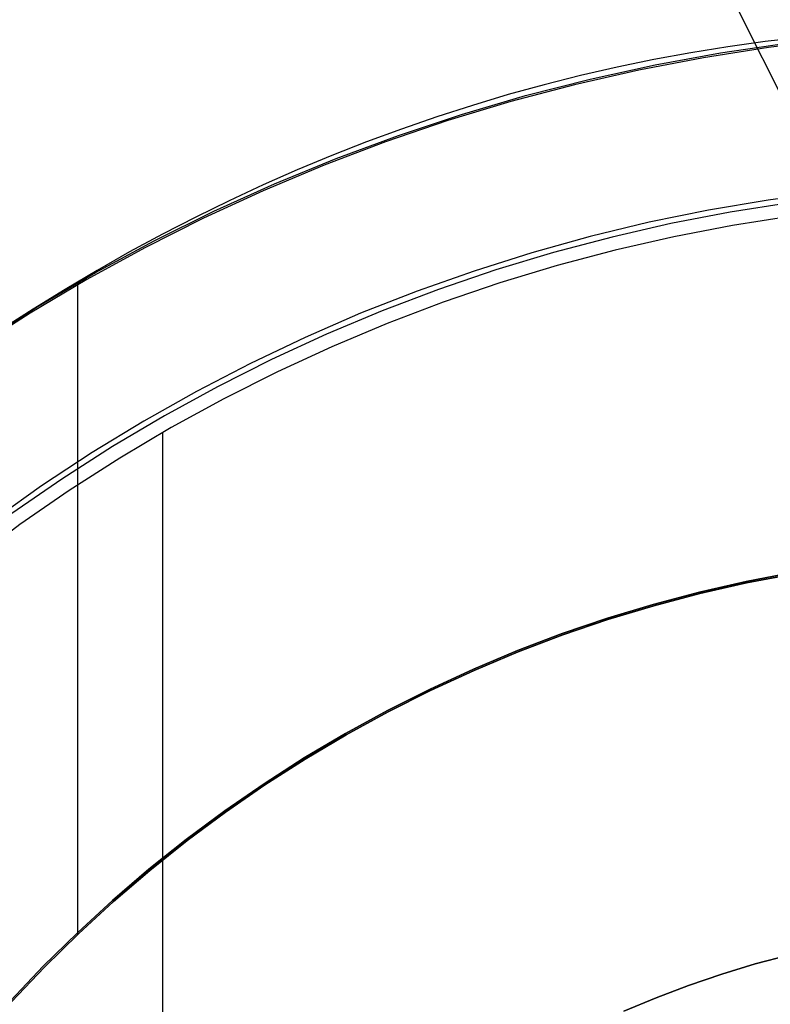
# Model space of a CAD drawing. Header units: millimetres. Extents: x 6049 to 7254, y -11340 to -10297.
# Tile 118 of 237: x 6638 to 6648, y -10668 to -10655. Entities that reach past the tile are written whole.
import ezdxf

# ---------------------------------------------------------------- set-up
doc = ezdxf.new("R2010")
doc.units = ezdxf.units.MM
doc.layers.add('luz', color=7, linetype='Continuous')

msp = doc.modelspace()

# ---------------------------------------------------------------- linework, layer by layer
at = {"color": 8, "true_color": 0x7f7f7f}
for p, q in [((6648.671, -10655.224, 142.155), (6648.18, -10655.28, 142.155)), ((6648.671, -10655.224, 142.155), (6648.18, -10655.28, 142.155)), ((6649.078, -10655.253, 108.234), (6648.222, -10655.357, 108.234)), ((6649.078, -10655.253, 125.195), (6648.222, -10655.357, 125.195)), ((6649.078, -10655.253, 108.234), (6648.222, -10655.357, 108.234)), ((6647.691, -10655.348, 142.155), (6647.205, -10655.426, 142.155)), ((6647.691, -10655.348, 142.155), (6647.205, -10655.426, 142.155)), ((6648.222, -10655.357, 108.234), (6647.37, -10655.491, 108.234)), ((6648.222, -10655.357, 125.195), (6647.37, -10655.491, 125.195)), ((6648.222, -10655.357, 108.234), (6647.37, -10655.491, 108.234)), ((6648.18, -10655.28, 142.155), (6647.691, -10655.348, 142.155)), ((6648.18, -10655.28, 142.155), (6647.691, -10655.348, 142.155)), ((6646.721, -10655.515, 142.155), (6646.24, -10655.615, 142.155)), ((6646.721, -10655.515, 142.155), (6646.24, -10655.615, 142.155)), ((6647.37, -10655.491, 108.234), (6646.523, -10655.653, 108.234)), ((6647.37, -10655.491, 125.195), (6646.523, -10655.653, 125.195)), ((6647.37, -10655.491, 108.234), (6646.523, -10655.653, 108.234)), ((6647.205, -10655.426, 142.155), (6646.721, -10655.515, 142.155)), ((6647.205, -10655.426, 142.155), (6646.721, -10655.515, 142.155)), ((6646.24, -10655.615, 142.155), (6645.761, -10655.725, 142.155)), ((6646.24, -10655.615, 142.155), (6645.761, -10655.725, 142.155)), ((6645.761, -10655.725, 142.155), (6645.286, -10655.845, 142.155)), ((6645.761, -10655.725, 142.155), (6645.286, -10655.845, 142.155)), ((6646.523, -10655.653, 108.234), (6645.682, -10655.845, 108.234)), ((6646.523, -10655.653, 125.195), (6645.682, -10655.845, 125.195)), ((6646.523, -10655.653, 108.234), (6645.682, -10655.845, 108.234)), ((6645.286, -10655.845, 142.155), (6644.813, -10655.975, 142.155)), ((6645.286, -10655.845, 142.155), (6644.813, -10655.975, 142.155)), ((6645.682, -10655.845, 108.234), (6644.849, -10656.066, 108.234)), ((6645.682, -10655.845, 125.195), (6644.849, -10656.066, 125.195)), ((6645.682, -10655.845, 108.234), (6644.849, -10656.066, 108.234)), ((6644.813, -10655.975, 142.155), (6644.344, -10656.115, 142.155)), ((6644.813, -10655.975, 142.155), (6644.344, -10656.115, 142.155)), ((6644.344, -10656.115, 142.155), (6643.878, -10656.265, 142.155)), ((6644.344, -10656.115, 142.155), (6643.878, -10656.265, 142.155)), ((6644.849, -10656.066, 108.234), (6644.024, -10656.315, 108.234)), ((6644.849, -10656.066, 125.195), (6644.024, -10656.315, 125.195)), ((6644.849, -10656.066, 108.234), (6644.024, -10656.315, 108.234)), ((6643.878, -10656.265, 142.155), (6643.416, -10656.425, 142.155)), ((6643.878, -10656.265, 142.155), (6643.416, -10656.425, 142.155)), ((6643.416, -10656.425, 142.155), (6642.957, -10656.594, 142.155)), ((6643.416, -10656.425, 142.155), (6642.957, -10656.594, 142.155)), ((6644.024, -10656.315, 108.234), (6643.207, -10656.593, 108.234)), ((6644.024, -10656.315, 125.195), (6643.207, -10656.593, 125.195)), ((6644.024, -10656.315, 108.234), (6643.207, -10656.593, 108.234)), ((6643.207, -10656.593, 108.234), (6642.401, -10656.899, 108.234)), ((6643.207, -10656.593, 125.195), (6642.401, -10656.899, 125.195)), ((6643.207, -10656.593, 108.234), (6642.401, -10656.899, 108.234)), ((6642.957, -10656.594, 142.155), (6642.502, -10656.772, 142.155)), ((6642.957, -10656.594, 142.155), (6642.502, -10656.772, 142.155)), ((6642.502, -10656.772, 142.155), (6642.05, -10656.96, 142.155)), ((6642.502, -10656.772, 142.155), (6642.05, -10656.96, 142.155)), ((6642.401, -10656.899, 108.234), (6641.606, -10657.232, 108.234)), ((6642.401, -10656.899, 125.195), (6641.606, -10657.232, 125.195)), ((6642.401, -10656.899, 108.234), (6641.606, -10657.232, 108.234)), ((6642.05, -10656.96, 142.155), (6641.603, -10657.157, 142.155)), ((6642.05, -10656.96, 142.155), (6641.603, -10657.157, 142.155)), ((6641.603, -10657.157, 142.155), (6641.16, -10657.363, 142.155)), ((6641.603, -10657.157, 142.155), (6641.16, -10657.363, 142.155)), ((6641.606, -10657.232, 108.234), (6640.823, -10657.593, 108.234)), ((6641.606, -10657.232, 125.195), (6640.823, -10657.593, 125.195)), ((6641.606, -10657.232, 108.234), (6640.823, -10657.593, 108.234)), ((6641.16, -10657.363, 142.155), (6640.721, -10657.578, 142.155)), ((6641.16, -10657.363, 142.155), (6640.721, -10657.578, 142.155)), ((6648.504, -10657.39, 144.208), (6647.722, -10657.512, 144.208)), ((6640.721, -10657.578, 142.155), (6640.286, -10657.802, 142.155)), ((6640.721, -10657.578, 142.155), (6640.286, -10657.802, 142.155)), ((6647.722, -10657.512, 144.208), (6646.945, -10657.662, 144.208)), ((6648.529, -10657.567, 144.2), (6647.753, -10657.688, 144.2)), ((6648.529, -10657.567, 144.2), (6647.753, -10657.688, 144.2)), ((6640.823, -10657.593, 108.234), (6640.052, -10657.98, 108.234)), ((6640.823, -10657.593, 125.195), (6640.052, -10657.98, 125.195)), ((6640.823, -10657.593, 108.234), (6640.052, -10657.98, 108.234)), ((6646.945, -10657.662, 144.208), (6646.174, -10657.838, 144.208)), ((6647.753, -10657.688, 144.2), (6646.982, -10657.836, 144.2)), ((6647.753, -10657.688, 144.2), (6646.982, -10657.836, 144.2)), ((6640.286, -10657.802, 142.155), (6639.855, -10658.034, 142.155)), ((6640.286, -10657.802, 142.155), (6639.855, -10658.034, 142.155)), ((6646.174, -10657.838, 144.208), (6645.409, -10658.04, 144.208)), ((6646.982, -10657.836, 144.2), (6646.216, -10658.011, 144.2)), ((6646.982, -10657.836, 144.2), (6646.216, -10658.011, 144.2)), ((6640.052, -10657.98, 108.234), (6639.296, -10658.394, 108.234)), ((6640.052, -10657.98, 125.195), (6639.296, -10658.394, 125.195)), ((6640.052, -10657.98, 108.234), (6639.296, -10658.394, 108.234)), ((6639.855, -10658.034, 142.155), (6639.43, -10658.275, 142.155)), ((6639.855, -10658.034, 142.155), (6639.43, -10658.275, 142.155)), ((6645.409, -10658.04, 144.208), (6644.651, -10658.269, 144.208)), ((6646.216, -10658.011, 144.2), (6645.457, -10658.212, 144.2)), ((6646.216, -10658.011, 144.2), (6645.457, -10658.212, 144.2)), ((6645.457, -10658.212, 144.2), (6644.706, -10658.439, 144.2)), ((6645.457, -10658.212, 144.2), (6644.706, -10658.439, 144.2)), ((6639.43, -10658.275, 142.155), (6639.009, -10658.524, 142.155)), ((6639.43, -10658.275, 142.155), (6639.009, -10658.524, 142.155)), ((6644.651, -10658.269, 144.208), (6643.902, -10658.524, 144.208)), ((6639.296, -10658.394, 108.234), (6638.554, -10658.834, 108.234)), ((6639.296, -10658.394, 125.195), (6638.554, -10658.834, 125.195)), ((6639.296, -10658.394, 108.234), (6638.554, -10658.834, 108.234)), ((6639.171, -10658.466, 108.234), (6639.171, -10666.969, 108.234)), ((6644.706, -10658.439, 144.2), (6643.962, -10658.692, 144.2)), ((6644.706, -10658.439, 144.2), (6643.962, -10658.692, 144.2)), ((6639.009, -10658.524, 142.155), (6638.592, -10658.781, 142.155)), ((6639.009, -10658.524, 142.155), (6638.592, -10658.781, 142.155)), ((6643.902, -10658.524, 144.208), (6643.162, -10658.805, 144.208)), ((6643.962, -10658.692, 144.2), (6643.228, -10658.971, 144.2)), ((6643.962, -10658.692, 144.2), (6643.228, -10658.971, 144.2)), ((6638.554, -10658.834, 108.234), (6637.828, -10659.299, 108.234)), ((6638.554, -10658.834, 125.195), (6637.828, -10659.299, 125.195)), ((6638.554, -10658.834, 108.234), (6637.828, -10659.299, 108.234)), ((6638.592, -10658.781, 142.155), (6638.181, -10659.046, 142.155)), ((6638.592, -10658.781, 142.155), (6638.181, -10659.046, 142.155)), ((6643.162, -10658.805, 144.208), (6642.432, -10659.111, 144.208)), ((6643.228, -10658.971, 144.2), (6642.504, -10659.274, 144.2)), ((6643.228, -10658.971, 144.2), (6642.504, -10659.274, 144.2)), ((6642.432, -10659.111, 144.208), (6641.713, -10659.442, 144.208)), ((6642.504, -10659.274, 144.2), (6641.791, -10659.603, 144.2)), ((6642.504, -10659.274, 144.2), (6641.791, -10659.603, 144.2)), ((6641.713, -10659.442, 144.208), (6641.006, -10659.798, 144.208)), ((6641.791, -10659.603, 144.2), (6641.089, -10659.956, 144.2)), ((6641.791, -10659.603, 144.2), (6641.089, -10659.956, 144.2)), ((6641.006, -10659.798, 144.208), (6640.312, -10660.177, 144.208)), ((6641.089, -10659.956, 144.2), (6640.4, -10660.333, 144.2)), ((6641.089, -10659.956, 144.2), (6640.4, -10660.333, 144.2)), ((6640.312, -10660.177, 144.208), (6639.631, -10660.581, 144.208)), ((6640.4, -10660.333, 144.2), (6639.725, -10660.733, 144.2)), ((6640.4, -10660.333, 144.2), (6639.725, -10660.733, 144.2)), ((6640.287, -10660.398, 144.2), (6640.287, -10673.306, 144.2)), ((6639.631, -10660.581, 144.208), (6638.965, -10661.008, 144.208)), ((6639.725, -10660.733, 144.2), (6639.064, -10661.156, 144.2)), ((6639.725, -10660.733, 144.2), (6639.064, -10661.156, 144.2)), ((6638.965, -10661.008, 144.208), (6638.313, -10661.457, 144.208)), ((6639.064, -10661.156, 144.2), (6638.417, -10661.602, 144.2)), ((6639.064, -10661.156, 144.2), (6638.417, -10661.602, 144.2)), ((6638.417, -10661.602, 144.2), (6637.787, -10662.071, 144.2)), ((6638.417, -10661.602, 144.2), (6637.787, -10662.071, 144.2)), ((6647.319, -10662.485, 51.1), (6647.929, -10662.346, 51.1)), ((6647.929, -10662.346, 43.5), (6647.319, -10662.485, 43.5)), ((6647.929, -10662.346, 47.3), (6647.319, -10662.485, 47.3)), ((6647.319, -10662.485, 51.1), (6647.929, -10662.346, 51.1)), ((6647.929, -10662.346, 51.1), (6648.544, -10662.228, 51.1)), ((6648.544, -10662.228, 43.5), (6647.929, -10662.346, 43.5)), ((6648.544, -10662.228, 47.3), (6647.929, -10662.346, 47.3)), ((6647.929, -10662.346, 51.1), (6648.544, -10662.228, 51.1)), ((6647.933, -10662.365, 108.234), (6648.548, -10662.247, 108.234)), ((6648.548, -10662.247, 105.1), (6647.933, -10662.365, 105.1)), ((6647.933, -10662.365, 108.234), (6648.548, -10662.247, 108.234)), ((6648.548, -10662.247, 106.667), (6647.933, -10662.365, 106.667)), ((6648.548, -10662.247, 105.1), (6647.933, -10662.365, 105.1)), ((6647.324, -10662.504, 108.234), (6647.933, -10662.365, 108.234)), ((6647.933, -10662.365, 105.1), (6647.324, -10662.504, 105.1)), ((6647.324, -10662.504, 108.234), (6647.933, -10662.365, 108.234)), ((6647.933, -10662.365, 106.667), (6647.324, -10662.504, 106.667)), ((6647.933, -10662.365, 105.1), (6647.324, -10662.504, 105.1)), ((6646.714, -10662.646, 51.1), (6647.319, -10662.485, 51.1)), ((6647.319, -10662.485, 43.5), (6646.714, -10662.646, 43.5)), ((6647.319, -10662.485, 47.3), (6646.714, -10662.646, 47.3)), ((6646.714, -10662.646, 51.1), (6647.319, -10662.485, 51.1)), ((6646.719, -10662.664, 108.234), (6647.324, -10662.504, 108.234)), ((6647.324, -10662.504, 105.1), (6646.719, -10662.664, 105.1)), ((6646.719, -10662.664, 108.234), (6647.324, -10662.504, 108.234)), ((6647.324, -10662.504, 106.667), (6646.719, -10662.664, 106.667)), ((6647.324, -10662.504, 105.1), (6646.719, -10662.664, 105.1)), ((6646.114, -10662.827, 51.1), (6646.714, -10662.646, 51.1)), ((6646.714, -10662.646, 43.5), (6646.114, -10662.827, 43.5)), ((6646.714, -10662.646, 47.3), (6646.114, -10662.827, 47.3)), ((6646.114, -10662.827, 51.1), (6646.714, -10662.646, 51.1)), ((6646.12, -10662.845, 108.234), (6646.719, -10662.664, 108.234)), ((6646.719, -10662.664, 105.1), (6646.12, -10662.845, 105.1)), ((6646.12, -10662.845, 108.234), (6646.719, -10662.664, 108.234)), ((6646.719, -10662.664, 106.667), (6646.12, -10662.845, 106.667)), ((6646.719, -10662.664, 105.1), (6646.12, -10662.845, 105.1)), ((6645.522, -10663.028, 51.1), (6646.114, -10662.827, 51.1)), ((6646.114, -10662.827, 43.5), (6645.522, -10663.028, 43.5)), ((6646.114, -10662.827, 47.3), (6645.522, -10663.028, 47.3)), ((6645.522, -10663.028, 51.1), (6646.114, -10662.827, 51.1)), ((6645.528, -10663.046, 108.234), (6646.12, -10662.845, 108.234)), ((6646.12, -10662.845, 105.1), (6645.528, -10663.046, 105.1)), ((6645.528, -10663.046, 108.234), (6646.12, -10662.845, 108.234)), ((6646.12, -10662.845, 106.667), (6645.528, -10663.046, 106.667)), ((6646.12, -10662.845, 105.1), (6645.528, -10663.046, 105.1)), ((6644.936, -10663.25, 51.1), (6645.522, -10663.028, 51.1)), ((6645.522, -10663.028, 43.5), (6644.936, -10663.25, 43.5)), ((6645.522, -10663.028, 47.3), (6644.936, -10663.25, 47.3)), ((6644.936, -10663.25, 51.1), (6645.522, -10663.028, 51.1)), ((6644.943, -10663.268, 108.234), (6645.528, -10663.046, 108.234)), ((6645.528, -10663.046, 105.1), (6644.943, -10663.268, 105.1)), ((6644.943, -10663.268, 108.234), (6645.528, -10663.046, 108.234)), ((6645.528, -10663.046, 106.667), (6644.943, -10663.268, 106.667)), ((6645.528, -10663.046, 105.1), (6644.943, -10663.268, 105.1)), ((6644.359, -10663.493, 51.1), (6644.936, -10663.25, 51.1)), ((6644.936, -10663.25, 43.5), (6644.359, -10663.493, 43.5)), ((6644.936, -10663.25, 47.3), (6644.359, -10663.493, 47.3)), ((6644.359, -10663.493, 51.1), (6644.936, -10663.25, 51.1)), ((6644.366, -10663.51, 108.234), (6644.943, -10663.268, 108.234)), ((6644.943, -10663.268, 105.1), (6644.366, -10663.51, 105.1)), ((6644.366, -10663.51, 108.234), (6644.943, -10663.268, 108.234)), ((6644.943, -10663.268, 106.667), (6644.366, -10663.51, 106.667)), ((6644.943, -10663.268, 105.1), (6644.366, -10663.51, 105.1)), ((6643.79, -10663.754, 51.1), (6644.359, -10663.493, 51.1)), ((6644.359, -10663.493, 43.5), (6643.79, -10663.754, 43.5)), ((6644.359, -10663.493, 47.3), (6643.79, -10663.754, 47.3)), ((6643.79, -10663.754, 51.1), (6644.359, -10663.493, 51.1)), ((6643.798, -10663.772, 108.234), (6644.366, -10663.51, 108.234)), ((6644.366, -10663.51, 105.1), (6643.798, -10663.772, 105.1)), ((6643.798, -10663.772, 108.234), (6644.366, -10663.51, 108.234)), ((6644.366, -10663.51, 106.667), (6643.798, -10663.772, 106.667)), ((6644.366, -10663.51, 105.1), (6643.798, -10663.772, 105.1)), ((6643.231, -10664.036, 51.1), (6643.79, -10663.754, 51.1)), ((6643.79, -10663.754, 43.5), (6643.231, -10664.036, 43.5)), ((6643.79, -10663.754, 47.3), (6643.231, -10664.036, 47.3)), ((6643.231, -10664.036, 51.1), (6643.79, -10663.754, 51.1)), ((6643.24, -10664.053, 108.234), (6643.798, -10663.772, 108.234)), ((6643.798, -10663.772, 105.1), (6643.24, -10664.053, 105.1)), ((6643.24, -10664.053, 108.234), (6643.798, -10663.772, 108.234)), ((6643.798, -10663.772, 106.667), (6643.24, -10664.053, 106.667)), ((6643.798, -10663.772, 105.1), (6643.24, -10664.053, 105.1)), ((6642.681, -10664.336, 51.1), (6643.231, -10664.036, 51.1)), ((6643.231, -10664.036, 43.5), (6642.681, -10664.336, 43.5)), ((6643.231, -10664.036, 47.3), (6642.681, -10664.336, 47.3)), ((6642.681, -10664.336, 51.1), (6643.231, -10664.036, 51.1)), ((6642.691, -10664.353, 108.234), (6643.24, -10664.053, 108.234)), ((6643.24, -10664.053, 105.1), (6642.691, -10664.353, 105.1)), ((6642.691, -10664.353, 108.234), (6643.24, -10664.053, 108.234)), ((6643.24, -10664.053, 106.667), (6642.691, -10664.353, 106.667)), ((6643.24, -10664.053, 105.1), (6642.691, -10664.353, 105.1)), ((6642.143, -10664.656, 51.1), (6642.681, -10664.336, 51.1)), ((6642.681, -10664.336, 43.5), (6642.143, -10664.656, 43.5)), ((6642.681, -10664.336, 47.3), (6642.143, -10664.656, 47.3)), ((6642.143, -10664.656, 51.1), (6642.681, -10664.336, 51.1)), ((6642.153, -10664.672, 108.234), (6642.691, -10664.353, 108.234)), ((6642.691, -10664.353, 105.1), (6642.153, -10664.672, 105.1)), ((6642.153, -10664.672, 108.234), (6642.691, -10664.353, 108.234)), ((6642.691, -10664.353, 106.667), (6642.153, -10664.672, 106.667)), ((6642.691, -10664.353, 105.1), (6642.153, -10664.672, 105.1)), ((6641.615, -10664.993, 51.1), (6642.143, -10664.656, 51.1)), ((6642.143, -10664.656, 43.5), (6641.615, -10664.993, 43.5)), ((6642.143, -10664.656, 47.3), (6641.615, -10664.993, 47.3)), ((6641.615, -10664.993, 51.1), (6642.143, -10664.656, 51.1)), ((6641.626, -10665.009, 108.234), (6642.153, -10664.672, 108.234)), ((6642.153, -10664.672, 105.1), (6641.626, -10665.009, 105.1)), ((6641.626, -10665.009, 108.234), (6642.153, -10664.672, 108.234)), ((6642.153, -10664.672, 106.667), (6641.626, -10665.009, 106.667)), ((6642.153, -10664.672, 105.1), (6641.626, -10665.009, 105.1)), ((6641.1, -10665.349, 51.1), (6641.615, -10664.993, 51.1)), ((6641.615, -10664.993, 43.5), (6641.1, -10665.349, 43.5)), ((6641.615, -10664.993, 47.3), (6641.1, -10665.349, 47.3)), ((6641.1, -10665.349, 51.1), (6641.615, -10664.993, 51.1)), ((6641.111, -10665.365, 108.234), (6641.626, -10665.009, 108.234)), ((6641.626, -10665.009, 105.1), (6641.111, -10665.365, 105.1)), ((6641.111, -10665.365, 108.234), (6641.626, -10665.009, 108.234)), ((6641.626, -10665.009, 106.667), (6641.111, -10665.365, 106.667)), ((6641.626, -10665.009, 105.1), (6641.111, -10665.365, 105.1)), ((6640.597, -10665.722, 51.1), (6641.1, -10665.349, 51.1)), ((6641.1, -10665.349, 43.5), (6640.597, -10665.722, 43.5)), ((6641.1, -10665.349, 47.3), (6640.597, -10665.722, 47.3)), ((6640.597, -10665.722, 51.1), (6641.1, -10665.349, 51.1)), ((6640.609, -10665.737, 108.234), (6641.111, -10665.365, 108.234)), ((6641.111, -10665.365, 105.1), (6640.609, -10665.737, 105.1)), ((6640.609, -10665.737, 108.234), (6641.111, -10665.365, 108.234)), ((6641.111, -10665.365, 106.667), (6640.609, -10665.737, 106.667)), ((6641.111, -10665.365, 105.1), (6640.609, -10665.737, 105.1)), ((6640.108, -10666.113, 51.1), (6640.597, -10665.722, 51.1)), ((6640.597, -10665.722, 43.5), (6640.108, -10666.113, 43.5)), ((6640.597, -10665.722, 47.3), (6640.108, -10666.113, 47.3)), ((6640.108, -10666.113, 51.1), (6640.597, -10665.722, 51.1)), ((6640.12, -10666.127, 108.234), (6640.609, -10665.737, 108.234)), ((6640.609, -10665.737, 105.1), (6640.12, -10666.127, 105.1)), ((6640.12, -10666.127, 108.234), (6640.609, -10665.737, 108.234)), ((6640.609, -10665.737, 106.667), (6640.12, -10666.127, 106.667)), ((6640.609, -10665.737, 105.1), (6640.12, -10666.127, 105.1)), ((6639.632, -10666.52, 51.1), (6640.108, -10666.113, 51.1)), ((6640.108, -10666.113, 43.5), (6639.632, -10666.52, 43.5)), ((6640.108, -10666.113, 47.3), (6639.632, -10666.52, 47.3)), ((6639.632, -10666.52, 51.1), (6640.108, -10666.113, 51.1)), ((6639.645, -10666.534, 108.234), (6640.12, -10666.127, 108.234)), ((6640.12, -10666.127, 105.1), (6639.645, -10666.534, 105.1)), ((6639.645, -10666.534, 108.234), (6640.12, -10666.127, 108.234)), ((6640.12, -10666.127, 106.667), (6639.645, -10666.534, 106.667)), ((6640.12, -10666.127, 105.1), (6639.645, -10666.534, 105.1)), ((6639.171, -10666.943, 51.1), (6639.632, -10666.52, 51.1)), ((6639.632, -10666.52, 43.5), (6639.171, -10666.943, 43.5)), ((6639.632, -10666.52, 47.3), (6639.171, -10666.943, 47.3)), ((6639.171, -10666.943, 51.1), (6639.632, -10666.52, 51.1)), ((6639.184, -10666.957, 108.234), (6639.645, -10666.534, 108.234)), ((6639.645, -10666.534, 105.1), (6639.184, -10666.957, 105.1)), ((6639.184, -10666.957, 108.234), (6639.645, -10666.534, 108.234)), ((6639.645, -10666.534, 106.667), (6639.184, -10666.957, 106.667)), ((6639.645, -10666.534, 105.1), (6639.184, -10666.957, 105.1)), ((6638.724, -10667.382, 51.1), (6639.171, -10666.943, 51.1)), ((6639.171, -10666.943, 43.5), (6638.724, -10667.382, 43.5)), ((6639.171, -10666.943, 47.3), (6638.724, -10667.382, 47.3)), ((6638.724, -10667.382, 51.1), (6639.171, -10666.943, 51.1)), ((6638.738, -10667.395, 108.234), (6639.184, -10666.957, 108.234)), ((6639.184, -10666.957, 105.1), (6638.738, -10667.395, 105.1)), ((6638.738, -10667.395, 108.234), (6639.184, -10666.957, 108.234)), ((6639.184, -10666.957, 106.667), (6638.738, -10667.395, 106.667)), ((6639.184, -10666.957, 105.1), (6638.738, -10667.395, 105.1)), ((6648.048, -10667.352, 199.6), (6648.49, -10667.235, 199.6)), ((6648.49, -10667.235, 144.2), (6648.048, -10667.352, 144.2)), ((6648.048, -10667.352, 199.6), (6648.49, -10667.235, 199.6)), ((6648.49, -10667.235, 171.9), (6648.048, -10667.352, 171.9)), ((6648.49, -10667.235, 144.2), (6648.048, -10667.352, 144.2)), ((6647.61, -10667.484, 199.6), (6648.048, -10667.352, 199.6)), ((6648.048, -10667.352, 144.2), (6647.61, -10667.484, 144.2)), ((6647.61, -10667.484, 199.6), (6648.048, -10667.352, 199.6)), ((6648.048, -10667.352, 171.9), (6647.61, -10667.484, 171.9)), ((6648.048, -10667.352, 144.2), (6647.61, -10667.484, 144.2)), ((6638.293, -10667.836, 51.1), (6638.724, -10667.382, 51.1)), ((6638.724, -10667.382, 43.5), (6638.293, -10667.836, 43.5)), ((6638.724, -10667.382, 47.3), (6638.293, -10667.836, 47.3)), ((6638.293, -10667.836, 51.1), (6638.724, -10667.382, 51.1)), ((6638.307, -10667.849, 108.234), (6638.738, -10667.395, 108.234)), ((6638.738, -10667.395, 105.1), (6638.307, -10667.849, 105.1)), ((6638.307, -10667.849, 108.234), (6638.738, -10667.395, 108.234)), ((6638.738, -10667.395, 106.667), (6638.307, -10667.849, 106.667)), ((6638.738, -10667.395, 105.1), (6638.307, -10667.849, 105.1)), ((6647.177, -10667.632, 199.6), (6647.61, -10667.484, 199.6)), ((6647.61, -10667.484, 144.2), (6647.177, -10667.632, 144.2)), ((6647.177, -10667.632, 199.6), (6647.61, -10667.484, 199.6)), ((6647.61, -10667.484, 171.9), (6647.177, -10667.632, 171.9)), ((6647.61, -10667.484, 144.2), (6647.177, -10667.632, 144.2)), ((6646.75, -10667.794, 199.6), (6647.177, -10667.632, 199.6)), ((6647.177, -10667.632, 144.2), (6646.75, -10667.794, 144.2)), ((6646.75, -10667.794, 199.6), (6647.177, -10667.632, 199.6)), ((6647.177, -10667.632, 171.9), (6646.75, -10667.794, 171.9)), ((6647.177, -10667.632, 144.2), (6646.75, -10667.794, 144.2)), ((6646.328, -10667.971, 199.6), (6646.75, -10667.794, 199.6)), ((6646.75, -10667.794, 144.2), (6646.328, -10667.971, 144.2)), ((6646.328, -10667.971, 199.6), (6646.75, -10667.794, 199.6)), ((6646.75, -10667.794, 171.9), (6646.328, -10667.971, 171.9)), ((6646.75, -10667.794, 144.2), (6646.328, -10667.971, 144.2))]:
    msp.add_line(p, q, dxfattribs=at)
at = {"color": 7, "true_color": 0xffffff}
for p, q in [((6647.595, -10655.429, 218.059), (6648.457, -10655.302, 218.059)), ((6646.737, -10655.586, 218.059), (6647.595, -10655.429, 218.059)), ((6645.886, -10655.772, 218.059), (6646.737, -10655.586, 218.059)), ((6645.041, -10655.988, 218.059), (6645.886, -10655.772, 218.059)), ((6644.204, -10656.234, 218.059), (6645.041, -10655.988, 218.059)), ((6643.377, -10656.508, 218.059), (6644.204, -10656.234, 218.059)), ((6642.559, -10656.811, 218.059), (6643.377, -10656.508, 218.059)), ((6641.753, -10657.143, 218.059), (6642.559, -10656.811, 218.059)), ((6640.959, -10657.502, 218.059), (6641.753, -10657.143, 218.059)), ((6649.006, -10657.25, 212.059), (6648.219, -10657.355, 212.059)), ((6648.219, -10657.355, 212.059), (6647.437, -10657.487, 212.059)), ((6640.177, -10657.889, 218.059), (6640.959, -10657.502, 218.059)), ((6647.437, -10657.487, 212.059), (6646.66, -10657.646, 212.059)), ((6646.66, -10657.646, 212.059), (6645.889, -10657.832, 212.059)), ((6645.889, -10657.832, 212.059), (6645.124, -10658.044, 212.059)), ((6639.41, -10658.303, 218.059), (6640.177, -10657.889, 218.059)), ((6645.124, -10658.044, 212.059), (6644.368, -10658.283, 212.059)), ((6638.657, -10658.743, 218.059), (6639.41, -10658.303, 218.059)), ((6644.368, -10658.283, 212.059), (6643.62, -10658.547, 212.059)), ((6643.62, -10658.547, 212.059), (6642.881, -10658.837, 212.059)), ((6637.921, -10659.21, 218.059), (6638.657, -10658.743, 218.059)), ((6642.881, -10658.837, 212.059), (6642.153, -10659.153, 212.059)), ((6642.153, -10659.153, 212.059), (6641.437, -10659.493, 212.059)), ((6641.437, -10659.493, 212.059), (6640.732, -10659.858, 212.059)), ((6640.732, -10659.858, 212.059), (6640.041, -10660.247, 212.059)), ((6640.041, -10660.247, 212.059), (6639.363, -10660.659, 212.059)), ((6639.363, -10660.659, 212.059), (6638.7, -10661.095, 212.059)), ((6638.7, -10661.095, 212.059), (6638.053, -10661.553, 212.059))]:
    msp.add_line(p, q, dxfattribs=at)
at = {"layer": 'luz', "color": 254, "true_color": 0xcad1ee}
for p, q in [((6590.973, -10541.555, -31.05), (6726.446, -10811.563, -31.05)), ((6590.973, -10541.555, -32.55), (6726.446, -10811.563, -32.55))]:
    msp.add_line(p, q, dxfattribs=at)

doc.saveas('drawing.dxf')
